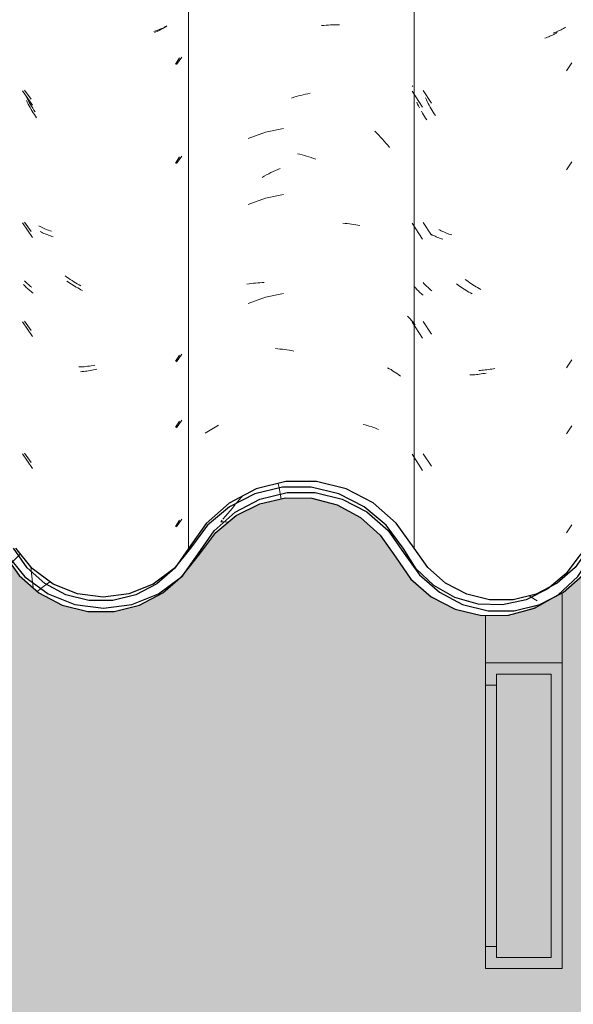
# Model space of a CAD drawing. Header units: metres. Extents: x 9.7 to 43.6, y -0.5 to 5.6.
# Tile 72 of 154: x 16.545 to 16.798, y 3.201 to 3.651. Entities that reach past the tile are written whole.
import ezdxf

# ---------------------------------------------------------------- set-up
doc = ezdxf.new("R2010")
doc.units = ezdxf.units.M
for name, color, linetype, lineweight in [('A-GLAZ-CWMG', 7, 'Continuous', 5), ('A-ROOF', 7, 'Continuous', 5), ('A-WALL-PATT', 7, 'Continuous', 5)]:
    doc.layers.add(name, color=color, linetype=linetype, lineweight=lineweight)
pattern_1 = [(50, (13.933, 2.53), (0.364365, -0.031877), [0.0381, -0.4191]), (355, (13.933, 2.53), (-0.070485, 0.382117), [0.03048, -0.33528]), (100.451, (13.963, 2.527), (0.293886, 0.35023), [0.03238, -0.35618]), (46.184, (13.933, 2.632), (0.54216, -0.084084), [0.05715, -0.62865]), (96.636, (13.978, 2.625), (0.474805, 0.494854), [0.04857, -0.53427]), (351.184, (13.933, 2.632), (0.47481, 0.49485), [0.04572, -0.50292]), (21, (13.984, 2.606), (0.303226, -0.204528), [0.0381, -0.4191]), (326, (13.984, 2.606), (0.123607, 0.36838), [0.03048, -0.33528]), (71.451, (14.009, 2.589), (0.426833, 0.16384), [0.03238, -0.35618]), (37.5, (13.933, 2.53), (0.0061807, 0.169108), [0.01676, -0.31445, 0.01676, -0.3236, -0.33655]), (37.5, (13.933, 2.53), (0.0061807, 0.169108), [-0.67158, 0.01676, -0.31979]), (7.5, (13.933, 2.53), (0.133641, 0.200358), [0.01676, -0.17729, 0.01676, -0.30683, -0.12827]), (7.5, (13.933, 2.53), (0.133641, 0.200358), [-0.51765, 0.01676, -0.11151]), (327.5, (13.819, 2.53), (0.2711816, -0.0114606), [0.01676, -0.11024, 0.01676, -0.37948, -0.52578]), (327.5, (13.819, 2.53), (0.2711816, -0.0114606), [-0.52324, 0.01676, -0.50902]), (317.5, (13.769, 2.53), (0.296258, 0.05085), [0.01676, -0.14834, 0.01676, -0.24638, -0.37338]), (317.5, (13.769, 2.53), (0.296258, 0.05085), [-0.42824, 0.01676, -0.35662])]

# ---------------------------------------------------------------- blocks, each defined once
blk = doc.blocks.new('FP_34-A')
at = {"layer": 'A-GLAZ-CWMG', "color": 9, "true_color": 0xc0c0c0}
for p, q in [((16.60932, 3.64629), (16.60876, 3.64601)), ((16.60987, 3.64658), (16.60932, 3.64629)), ((16.61042, 3.64688), (16.60987, 3.64658)), ((16.61095, 3.64719), (16.61042, 3.64688)), ((16.61147, 3.64751), (16.61095, 3.64719)), ((16.61198, 3.64783), (16.61147, 3.64751)), ((16.60703, 3.64523), (16.60643, 3.645)), ((16.60761, 3.64548), (16.60703, 3.64523)), ((16.60819, 3.64574), (16.60761, 3.64548)), ((16.60876, 3.64601), (16.60819, 3.64574)), ((16.61599, 3.63048), (16.61772, 3.63335)), ((16.54607, 3.61839), (16.55062, 3.61172)), ((16.54826, 3.61312), (16.54784, 3.61395)), ((16.54868, 3.6123), (16.54826, 3.61312)), ((16.54912, 3.61148), (16.54868, 3.6123)), ((16.54957, 3.61067), (16.54912, 3.61148)), ((16.55004, 3.60987), (16.54957, 3.61067)), ((16.55051, 3.60907), (16.55004, 3.60987)), ((16.55099, 3.60829), (16.55051, 3.60907)), ((16.55149, 3.60751), (16.55099, 3.60829)), ((16.55199, 3.60675), (16.55149, 3.60751)), ((16.5525, 3.60599), (16.55199, 3.60675)), ((16.61599, 3.58526), (16.61772, 3.58813)), ((16.54607, 3.55811), (16.55062, 3.55144)), ((16.55469, 3.55378), (16.55414, 3.55407)), ((16.55525, 3.55351), (16.55469, 3.55378)), ((16.55583, 3.55324), (16.55525, 3.55351)), ((16.55641, 3.55298), (16.55583, 3.55324)), ((16.557, 3.55274), (16.55641, 3.55298)), ((16.5576, 3.55251), (16.557, 3.55274)), ((16.5582, 3.55228), (16.5576, 3.55251)), ((16.55882, 3.55207), (16.5582, 3.55228)), ((16.55944, 3.55187), (16.55882, 3.55207)), ((16.56007, 3.55168), (16.55944, 3.55187)), ((16.54697, 3.52943), (16.54659, 3.52986)), ((16.54736, 3.52901), (16.54697, 3.52943)), ((16.56704, 3.531), (16.56635, 3.5315)), ((16.56775, 3.53052), (16.56704, 3.531)), ((16.56845, 3.53005), (16.56775, 3.53052)), ((16.56917, 3.5296), (16.56845, 3.53005)), ((16.56988, 3.52916), (16.56917, 3.5296)), ((16.54776, 3.5286), (16.54736, 3.52901)), ((16.54818, 3.52819), (16.54776, 3.5286)), ((16.5486, 3.5278), (16.54818, 3.52819)), ((16.54904, 3.52741), (16.5486, 3.5278)), ((16.54949, 3.52703), (16.54904, 3.52741)), ((16.54995, 3.52666), (16.54949, 3.52703)), ((16.55042, 3.52629), (16.54995, 3.52666)), ((16.5509, 3.52594), (16.55042, 3.52629)), ((16.5706, 3.52873), (16.56988, 3.52916)), ((16.57132, 3.52831), (16.5706, 3.52873)), ((16.57205, 3.52791), (16.57132, 3.52831)), ((16.57278, 3.52752), (16.57205, 3.52791)), ((16.57352, 3.52715), (16.57278, 3.52752)), ((16.54607, 3.51289), (16.55062, 3.50623)), ((16.61599, 3.49483), (16.61772, 3.4977)), ((16.5733, 3.49014), (16.57257, 3.49009)), ((16.57403, 3.4902), (16.5733, 3.49014)), ((16.57477, 3.49028), (16.57403, 3.4902)), ((16.57551, 3.49037), (16.57477, 3.49028)), ((16.57626, 3.49048), (16.57551, 3.49037)), ((16.577, 3.49059), (16.57626, 3.49048)), ((16.57775, 3.49073), (16.577, 3.49059)), ((16.5785, 3.49087), (16.57775, 3.49073)), ((16.57925, 3.49103), (16.5785, 3.49087)), ((16.58, 3.49121), (16.57925, 3.49103)), ((16.61599, 3.46469), (16.61772, 3.46756)), ((16.54607, 3.45261), (16.55062, 3.44594)), ((16.61599, 3.41948), (16.61772, 3.42235))]:
    blk.add_line(p, q, dxfattribs=at)
blk = doc.blocks.new('FP_35-A')
at = {"layer": 'A-GLAZ-CWMG', "color": 9, "true_color": 0xc0c0c0}
for p, q in [((16.68266, 3.64813), (16.6837, 3.64823)), ((16.6837, 3.64823), (16.68474, 3.64831)), ((16.68474, 3.64831), (16.68578, 3.64837)), ((16.68578, 3.64837), (16.68681, 3.64841)), ((16.68681, 3.64841), (16.68784, 3.64843)), ((16.68784, 3.64843), (16.68886, 3.64844)), ((16.68886, 3.64844), (16.68988, 3.64843)), ((16.68988, 3.64843), (16.6909, 3.6484)), ((16.66895, 3.61504), (16.67001, 3.61538)), ((16.67001, 3.61538), (16.67106, 3.6157)), ((16.67106, 3.6157), (16.67212, 3.616)), ((16.67212, 3.616), (16.67318, 3.61628)), ((16.67318, 3.61628), (16.67424, 3.61655)), ((16.67424, 3.61655), (16.6753, 3.61679)), ((16.6753, 3.61679), (16.67635, 3.61702)), ((16.67635, 3.61702), (16.67741, 3.61723)), ((16.66529, 3.6012), (16.65702, 3.59947)), ((16.65702, 3.59947), (16.64908, 3.59659)), ((16.70707, 3.59988), (16.70793, 3.599)), ((16.70793, 3.599), (16.70879, 3.59812)), ((16.70879, 3.59812), (16.70963, 3.59722)), ((16.70963, 3.59722), (16.71046, 3.5963)), ((16.71046, 3.5963), (16.71128, 3.59537)), ((16.71128, 3.59537), (16.71209, 3.59443)), ((16.71209, 3.59443), (16.71289, 3.59347)), ((16.71289, 3.59347), (16.71367, 3.5925)), ((16.67164, 3.58962), (16.6727, 3.58937)), ((16.6727, 3.58937), (16.67376, 3.58911)), ((16.67376, 3.58911), (16.67482, 3.58882)), ((16.67482, 3.58882), (16.67587, 3.58852)), ((16.67587, 3.58852), (16.67693, 3.5882)), ((16.67693, 3.5882), (16.67799, 3.58786)), ((16.67799, 3.58786), (16.67904, 3.5875)), ((16.67904, 3.5875), (16.68009, 3.58712)), ((16.65549, 3.57882), (16.6565, 3.5794)), ((16.6565, 3.5794), (16.65751, 3.57995)), ((16.65751, 3.57995), (16.65854, 3.5805)), ((16.65854, 3.5805), (16.65956, 3.58102)), ((16.65956, 3.58102), (16.66059, 3.58152)), ((16.66059, 3.58152), (16.66163, 3.58201)), ((16.66163, 3.58201), (16.66267, 3.58248)), ((16.66267, 3.58248), (16.66371, 3.58293)), ((16.66529, 3.57106), (16.65702, 3.56933)), ((16.65702, 3.56933), (16.64908, 3.56644)), ((16.69242, 3.55789), (16.69342, 3.55781)), ((16.69342, 3.55781), (16.69441, 3.55772)), ((16.69441, 3.55772), (16.69539, 3.55761)), ((16.69539, 3.55761), (16.69637, 3.55748)), ((16.69637, 3.55748), (16.69735, 3.55734)), ((16.69735, 3.55734), (16.69831, 3.55718)), ((16.69831, 3.55718), (16.69927, 3.557)), ((16.69927, 3.557), (16.70021, 3.5568)), ((16.64862, 3.53004), (16.64959, 3.5302)), ((16.64959, 3.5302), (16.65056, 3.53034)), ((16.65056, 3.53034), (16.65154, 3.53047)), ((16.65154, 3.53047), (16.65252, 3.53058)), ((16.65252, 3.53058), (16.65352, 3.53067)), ((16.65352, 3.53067), (16.65452, 3.53074)), ((16.65452, 3.53074), (16.65552, 3.5308)), ((16.65552, 3.5308), (16.65654, 3.53083)), ((16.66529, 3.52585), (16.65702, 3.52411)), ((16.65702, 3.52411), (16.64908, 3.52123)), ((16.72197, 3.5154), (16.72259, 3.51479)), ((16.72259, 3.51479), (16.7232, 3.51416)), ((16.7232, 3.51416), (16.72378, 3.51353)), ((16.72378, 3.51353), (16.72435, 3.51288)), ((16.72435, 3.51288), (16.7249, 3.51223)), ((16.7249, 3.51223), (16.72544, 3.51156)), ((16.66166, 3.50061), (16.6627, 3.50054)), ((16.6627, 3.50054), (16.66374, 3.50045)), ((16.66374, 3.50045), (16.66479, 3.50034)), ((16.66479, 3.50034), (16.66583, 3.50022)), ((16.66583, 3.50022), (16.66688, 3.50007)), ((16.66688, 3.50007), (16.66794, 3.49991)), ((16.66794, 3.49991), (16.66899, 3.49973)), ((16.66899, 3.49973), (16.67005, 3.49953)), ((16.71286, 3.4919), (16.71364, 3.49146)), ((16.71364, 3.49146), (16.71441, 3.49102)), ((16.71441, 3.49102), (16.71517, 3.49056)), ((16.71517, 3.49056), (16.71591, 3.49008)), ((16.71591, 3.49008), (16.71665, 3.48959)), ((16.71665, 3.48959), (16.71736, 3.48909)), ((16.71736, 3.48909), (16.71807, 3.48858)), ((16.71807, 3.48858), (16.71875, 3.48806)), ((16.62955, 3.46198), (16.63026, 3.46248)), ((16.63026, 3.46248), (16.631, 3.46297)), ((16.631, 3.46297), (16.63174, 3.46344)), ((16.63174, 3.46344), (16.6325, 3.4639)), ((16.6325, 3.4639), (16.63327, 3.46435)), ((16.63327, 3.46435), (16.63406, 3.46478)), ((16.63406, 3.46478), (16.63486, 3.4652)), ((16.63486, 3.4652), (16.63567, 3.4656)), ((16.70163, 3.46605), (16.70256, 3.46581)), ((16.70256, 3.46581), (16.70347, 3.46556)), ((16.70347, 3.46556), (16.70438, 3.46529)), ((16.70438, 3.46529), (16.70528, 3.465)), ((16.70528, 3.465), (16.70616, 3.4647)), ((16.70616, 3.4647), (16.70704, 3.46439)), ((16.70704, 3.46439), (16.70791, 3.46406)), ((16.70791, 3.46406), (16.70876, 3.46371))]:
    blk.add_line(p, q, dxfattribs=at)
blk = doc.blocks.new('FP_36-A')
at = {"layer": 'A-GLAZ-CWMG', "color": 9, "true_color": 0xc0c0c0}
for p, q in [((16.79209, 3.6462), (16.79153, 3.64593)), ((16.79265, 3.64649), (16.79209, 3.6462)), ((16.79319, 3.64678), (16.79265, 3.64649)), ((16.79373, 3.64709), (16.79319, 3.64678)), ((16.79426, 3.6474), (16.79373, 3.64709)), ((16.78918, 3.64493), (16.78857, 3.64471)), ((16.78978, 3.64517), (16.78918, 3.64493)), ((16.79037, 3.64541), (16.78978, 3.64517)), ((16.79095, 3.64566), (16.79037, 3.64541)), ((16.79153, 3.64593), (16.79095, 3.64566)), ((16.72904, 3.61844), (16.73285, 3.61278)), ((16.73056, 3.61422), (16.73015, 3.61507)), ((16.73097, 3.61339), (16.73056, 3.61422)), ((16.7314, 3.61256), (16.73097, 3.61339)), ((16.73184, 3.61174), (16.7314, 3.61256)), ((16.73229, 3.61093), (16.73184, 3.61174)), ((16.73275, 3.61013), (16.73229, 3.61093)), ((16.73322, 3.60933), (16.73275, 3.61013)), ((16.7337, 3.60855), (16.73322, 3.60933)), ((16.7342, 3.60777), (16.7337, 3.60855)), ((16.7347, 3.607), (16.7342, 3.60777)), ((16.72904, 3.55815), (16.73285, 3.55249)), ((16.73684, 3.55475), (16.7363, 3.55505)), ((16.73739, 3.55446), (16.73684, 3.55475)), ((16.73796, 3.55418), (16.73739, 3.55446)), ((16.73853, 3.55391), (16.73796, 3.55418)), ((16.73911, 3.55366), (16.73853, 3.55391)), ((16.7397, 3.55341), (16.73911, 3.55366)), ((16.74029, 3.55317), (16.7397, 3.55341)), ((16.7409, 3.55295), (16.74029, 3.55317)), ((16.74151, 3.55273), (16.7409, 3.55295)), ((16.74213, 3.55253), (16.74151, 3.55273)), ((16.72944, 3.53042), (16.72904, 3.53088)), ((16.72985, 3.52996), (16.72944, 3.53042)), ((16.73028, 3.5295), (16.72985, 3.52996)), ((16.73072, 3.52906), (16.73028, 3.5295)), ((16.74903, 3.5317), (16.74834, 3.5322)), ((16.74972, 3.5312), (16.74903, 3.5317)), ((16.75042, 3.53071), (16.74972, 3.5312)), ((16.75113, 3.53024), (16.75042, 3.53071)), ((16.75184, 3.52979), (16.75113, 3.53024)), ((16.75256, 3.52934), (16.75184, 3.52979)), ((16.75328, 3.52891), (16.75256, 3.52934)), ((16.73118, 3.52863), (16.73072, 3.52906)), ((16.73165, 3.5282), (16.73118, 3.52863)), ((16.73213, 3.52779), (16.73165, 3.5282)), ((16.73263, 3.52738), (16.73213, 3.52779)), ((16.73313, 3.52698), (16.73263, 3.52738)), ((16.754, 3.52849), (16.75328, 3.52891)), ((16.75473, 3.52808), (16.754, 3.52849)), ((16.75546, 3.52769), (16.75473, 3.52808)), ((16.72904, 3.51294), (16.73285, 3.50728)), ((16.75524, 3.49068), (16.75451, 3.49065)), ((16.75597, 3.49073), (16.75524, 3.49068)), ((16.75671, 3.49079), (16.75597, 3.49073)), ((16.75744, 3.49087), (16.75671, 3.49079)), ((16.75818, 3.49095), (16.75744, 3.49087)), ((16.75893, 3.49106), (16.75818, 3.49095)), ((16.75967, 3.49117), (16.75893, 3.49106)), ((16.76042, 3.4913), (16.75967, 3.49117)), ((16.76117, 3.49144), (16.76042, 3.4913)), ((16.76192, 3.49159), (16.76117, 3.49144)), ((16.72904, 3.45265), (16.73285, 3.44699))]:
    blk.add_line(p, q, dxfattribs=at)
blk = doc.blocks.new('Rectangular Mullion - Telha Fibrocimento - Ondulada-V25-A')
at = {"layer": 'A-GLAZ-CWMG', "true_color": 0x808080}
h = blk.add_hatch(dxfattribs=at)
h.set_pattern_fill('FP_5', color=8, style=0, pattern_type=2)
h.set_pattern_definition(pattern_1)
h.paths.add_polyline_path([(16.38005, 3.38324), (16.38083, 3.38529), (16.38602, 3.38424), (16.38183, 3.38354)])
h.paths.add_polyline_path([(16.17445, 3.39729), (16.17521, 3.39796), (16.17409, 3.39902), (16.17431, 3.39798)])
h.paths.add_polyline_path([(16.20276, 3.37879), (16.21507, 3.37898), (16.22772, 3.38257), (16.23897, 3.38925), (16.23963, 3.38986), (16.23777, 3.39364), (16.24683, 3.39656), (16.24249, 3.39801), (16.24683, 3.40251), (16.25, 3.40697), (16.25365, 3.40699), (16.26304, 3.41997), (16.27139, 3.42755), (16.28548, 3.43455), (16.29662, 3.43738), (16.31041, 3.43738), (16.32453, 3.43358), (16.3364, 3.42697), (16.34572, 3.41859), (16.36029, 3.39713), (16.37001, 3.38861), (16.38183, 3.38279), (16.39238, 3.38027), (16.40394, 3.38023), (16.41572, 3.38312), (16.42647, 3.38878), (16.43616, 3.39772), (16.44993, 3.41759), (16.46153, 3.42715), (16.47201, 3.43239), (16.48442, 3.43525), (16.49773, 3.43494), (16.51106, 3.43109), (16.52042, 3.42619), (16.53101, 3.41639), (16.54518, 3.39648), (16.55447, 3.38861), (16.56592, 3.38308), (16.57644, 3.38062), (16.5879, 3.38061), (16.60014, 3.38377), (16.61126, 3.38995), (16.61407, 3.39307), (16.60696, 3.3882), (16.59605, 3.38377), (16.59534, 3.38632), (16.59119, 3.38314), (16.58291, 3.38208), (16.5686, 3.38427), (16.56501, 3.38571), (16.56592, 3.38826), (16.56521, 3.38863), (16.55937, 3.3917), (16.55748, 3.38883), (16.54572, 3.39822), (16.53828, 3.4074), (16.54193, 3.40948), (16.53378, 3.4211), (16.52313, 3.43044), (16.50898, 3.43736), (16.49646, 3.44029), (16.48278, 3.44024), (16.4691, 3.43681), (16.45661, 3.43019), (16.44533, 3.41976), (16.4308, 3.39928), (16.42197, 3.39205), (16.41357, 3.38774), (16.40326, 3.38524), (16.38958, 3.38529), (16.38703, 3.3844), (16.38623, 3.38685), (16.37995, 3.38897), (16.37221, 3.39311), (16.36408, 3.40042), (16.34935, 3.42208), (16.33609, 3.43315), (16.32347, 3.43938), (16.30979, 3.44255), (16.29468, 3.44221), (16.28011, 3.43813), (16.26582, 3.42944), (16.25507, 3.41834), (16.24545, 3.4034), (16.24151, 3.39801), (16.23302, 3.39087), (16.22298, 3.38597), (16.21253, 3.38326), (16.2139, 3.38094), (16.20576, 3.38096), (16.19382, 3.38399), (16.1835, 3.38938), (16.17445, 3.39729), (16.17186, 3.4018), (16.16819, 3.40751), (16.16749, 3.40714), (16.16632, 3.4088), (16.16684, 3.4096), (16.16058, 3.41807), (16.16008, 3.41762), (16.14865, 3.42696), (16.13683, 3.43247), (16.12489, 3.43493), (16.1126, 3.43458), (16.11188, 3.43738), (16.09922, 3.43435), (16.08854, 3.42845), (16.09024, 3.42591), (16.0898, 3.42552), (16.08312, 3.42001), (16.08524, 3.42401), (16.07876, 3.42097), (16.07783, 3.42001), (16.08057, 3.41737), (16.07325, 3.40694), (16.06946, 3.40901), (16.06232, 3.40017), (16.05273, 3.39307), (16.0417, 3.38861), (16.02991, 3.3871), (16.01694, 3.38909), (16.00676, 3.39331), (15.99722, 3.40052), (15.98676, 3.41258), (15.98893, 3.40948), (15.98561, 3.407), (15.99516, 3.39571), (16.00474, 3.38863), (16.00637, 3.3917), (16.01223, 3.38862), (16.01292, 3.38826), (16.01201, 3.38571), (16.01812, 3.38357), (16.03001, 3.38207), (16.03902, 3.38377), (16.04234, 3.38632), (16.04305, 3.38377), (16.05526, 3.38873), (16.06588, 3.39667), (16.08533, 3.42001), (16.09061, 3.42444), (16.10276, 3.4301), (16.11394, 3.43244), (16.12732, 3.43171), (16.13831, 3.42845), (16.14917, 3.42203), (16.15649, 3.41551), (16.1705, 3.39538), (16.18099, 3.38663), (16.19077, 3.3816), (16.20125, 3.37914)])
h.paths.add_polyline_path([(16.7669, 3.38094), (16.76464, 3.38366), (16.76529, 3.38366), (16.77805, 3.38695), (16.78072, 3.38853), (16.77024, 3.38597), (16.75754, 3.38644), (16.74713, 3.38949), (16.73848, 3.39429), (16.73121, 3.40062), (16.71683, 3.42096), (16.70628, 3.43019), (16.69208, 3.43708), (16.67791, 3.43994), (16.66485, 3.43955), (16.6522, 3.43626), (16.64044, 3.4301), (16.62933, 3.42001), (16.62079, 3.40694), (16.62283, 3.4088), (16.62625, 3.40694), (16.63362, 3.41745), (16.63073, 3.4201), (16.63362, 3.42226), (16.63824, 3.42401), (16.63653, 3.42001), (16.64324, 3.42591), (16.6413, 3.42881), (16.65456, 3.43491), (16.66488, 3.43738), (16.66615, 3.43471), (16.66694, 3.43491), (16.68032, 3.43478), (16.69388, 3.43099), (16.70342, 3.42604), (16.71308, 3.41762), (16.71391, 3.41762), (16.71989, 3.40943), (16.71932, 3.4088), (16.72049, 3.40714), (16.72143, 3.40714), (16.72745, 3.39729), (16.73848, 3.38834), (16.74898, 3.38337), (16.75946, 3.38096), (16.76529, 3.38095)])
h.paths.add_polyline_path([(15.86057, 3.38116), (15.87347, 3.38303), (15.88316, 3.38667), (15.8926, 3.39284), (15.90005, 3.40033), (15.9083, 3.4112), (15.91258, 3.41639), (15.92222, 3.42346), (15.93341, 3.42792), (15.94719, 3.42919), (15.95806, 3.42756), (15.97013, 3.42213), (15.97714, 3.41764), (15.9665, 3.42667), (15.95574, 3.43224), (15.94473, 3.43445), (15.92978, 3.43191), (15.91737, 3.42615), (15.90763, 3.41837), (15.8926, 3.39928), (15.88258, 3.39194), (15.86527, 3.38447), (15.86057, 3.38228)])
h.paths.add_polyline_path([(16.9178, 3.38122), (16.92869, 3.38126), (16.93483, 3.38279), (16.93305, 3.38324), (16.9273, 3.38632), (16.91662, 3.38645), (16.90504, 3.38969), (16.89743, 3.39351), (16.88909, 3.4006), (16.87651, 3.41812), (16.86855, 3.42506), (16.85717, 3.4304), (16.84768, 3.43241), (16.83641, 3.43191), (16.82823, 3.42962), (16.82439, 3.42755), (16.81294, 3.41639), (16.80661, 3.40694), (16.80297, 3.40694), (16.79848, 3.40062), (16.79525, 3.39781), (16.79962, 3.39637), (16.79031, 3.39351), (16.79254, 3.38978), (16.79254, 3.38901), (16.79451, 3.39055), (16.80273, 3.39801), (16.81653, 3.41639), (16.82216, 3.42111), (16.82993, 3.42516), (16.83903, 3.42739), (16.84897, 3.42725), (16.85919, 3.42427), (16.8658, 3.42083), (16.87288, 3.41464), (16.88536, 3.39724), (16.89607, 3.38861), (16.90718, 3.3835), (16.91662, 3.38122)])
h.paths.add_polyline_path([(16.93305, 3.38324), (16.93902, 3.38424), (16.93383, 3.38529)])
h.paths.add_polyline_path([(16.94009, 3.38402), (16.9507, 3.38946), (16.95978, 3.39724), (16.96656, 3.40721), (16.96314, 3.41069), (16.95626, 3.40099), (16.94884, 3.39429), (16.93923, 3.3891), (16.93487, 3.38796), (16.93963, 3.38675), (16.93987, 3.38529)])
h.paths.add_polyline_path([(16.03441, 3.38453), (16.03427, 3.38563), (16.03637, 3.38563), (16.0349, 3.38481)])
h.paths.add_polyline_path([(16.58741, 3.38453), (16.5897, 3.38622), (16.58727, 3.38563)])
h.paths.add_polyline_path([(16.61904, 3.39727), (16.62106, 3.40376), (16.61585, 3.40017), (16.61884, 3.39745)])
h.paths.add_polyline_path([(16.06604, 3.39727), (16.06259, 3.40041), (16.06806, 3.40376), (16.06694, 3.40017)])
h.paths.add_polyline_path([(16.72745, 3.39729), (16.72745, 3.39868), (16.72821, 3.39796)])
at = {"layer": 'A-GLAZ-CWMG'}
for p, q in [((16.62185, 3.40934), (16.62185, 4.13453)), ((16.72493, 3.40948), (16.72493, 4.13466))]:
    blk.add_line(p, q, dxfattribs=at)
at = {"layer": 'A-GLAZ-CWMG', "lineweight": 25, "flags": 128}
for points in [[(16.72493, 3.40948), (16.71683, 3.42096), (16.70628, 3.43019), (16.69388, 3.43664), (16.68032, 3.43995), (16.66638, 3.43993), (16.65283, 3.43658), (16.64044, 3.4301), (16.62992, 3.42085), (16.62185, 3.40934)], [(16.62625, 3.40694), (16.63362, 3.41745), (16.64324, 3.42591), (16.65456, 3.43184), (16.66694, 3.43491), (16.67969, 3.43493), (16.69208, 3.43192), (16.70342, 3.42604), (16.71308, 3.41762), (16.72049, 3.40714)], [(16.62185, 3.40934), (16.61559, 3.40041), (16.60742, 3.39322), (16.59779, 3.3882), (16.58727, 3.38563), (16.57644, 3.38565), (16.56592, 3.38826), (16.55631, 3.39331), (16.54816, 3.40052), (16.54193, 3.40948)], [(16.80477, 3.40948), (16.79848, 3.40062), (16.79031, 3.39351), (16.78072, 3.38853), (16.77024, 3.38597), (16.75946, 3.38597), (16.74898, 3.38853), (16.73938, 3.39351), (16.73121, 3.40062), (16.72493, 3.40948)], [(16.53757, 3.407), (16.5445, 3.39708), (16.55355, 3.38909), (16.56422, 3.3835), (16.57589, 3.38062), (16.5879, 3.38061), (16.59957, 3.38348), (16.61024, 3.38906), (16.61931, 3.39703), (16.62625, 3.40694)], [(16.72049, 3.40714), (16.72745, 3.39729), (16.7365, 3.38938), (16.74713, 3.38383), (16.75876, 3.38096), (16.77072, 3.38094), (16.78236, 3.38375), (16.79302, 3.38925), (16.8021, 3.39713), (16.8091, 3.40694)]]:
    blk.add_lwpolyline(points, dxfattribs=at)
at = {"layer": 'A-GLAZ-CWMG'}
for name in ['FP_35-A', 'FP_34-A', 'FP_36-A']:
    blk.add_blockref(name, (0, 0), dxfattribs=at)
blk = doc.blocks.new('FP_41-A')
at = {"layer": 'A-GLAZ-CWMG', "color": 9, "true_color": 0xc0c0c0}
for p, q in [((16.6082, 3.6462), (16.60752, 3.64595)), ((16.60886, 3.64646), (16.6082, 3.6462)), ((16.60952, 3.64673), (16.60886, 3.64646)), ((16.61017, 3.64702), (16.60952, 3.64673)), ((16.61081, 3.64732), (16.61017, 3.64702)), ((16.61143, 3.64764), (16.61081, 3.64732)), ((16.61205, 3.64796), (16.61143, 3.64764)), ((16.60683, 3.64571), (16.60613, 3.64549)), ((16.60752, 3.64595), (16.60683, 3.64571)), ((16.61645, 3.63031), (16.61885, 3.63373)), ((16.54697, 3.61865), (16.55, 3.61446)), ((16.54771, 3.6158), (16.54725, 3.61673)), ((16.54818, 3.61487), (16.54771, 3.6158)), ((16.54867, 3.61396), (16.54818, 3.61487)), ((16.54917, 3.61305), (16.54867, 3.61396)), ((16.54968, 3.61216), (16.54917, 3.61305)), ((16.55021, 3.61128), (16.54968, 3.61216)), ((16.55075, 3.6104), (16.55021, 3.61128)), ((16.5513, 3.60954), (16.55075, 3.6104)), ((16.55187, 3.60869), (16.5513, 3.60954)), ((16.61645, 3.5851), (16.61885, 3.58851)), ((16.54697, 3.55837), (16.55, 3.55417)), ((16.55409, 3.55641), (16.55348, 3.55674)), ((16.55471, 3.55609), (16.55409, 3.55641)), ((16.55534, 3.55578), (16.55471, 3.55609)), ((16.55599, 3.55549), (16.55534, 3.55578)), ((16.55664, 3.55521), (16.55599, 3.55549)), ((16.5573, 3.55494), (16.55664, 3.55521)), ((16.55797, 3.55468), (16.5573, 3.55494)), ((16.55866, 3.55444), (16.55797, 3.55468)), ((16.55935, 3.55421), (16.55866, 3.55444)), ((16.56633, 3.53328), (16.56556, 3.53385)), ((16.5474, 3.53114), (16.54697, 3.53158)), ((16.54785, 3.5307), (16.5474, 3.53114)), ((16.54831, 3.53028), (16.54785, 3.5307)), ((16.54879, 3.52986), (16.54831, 3.53028)), ((16.54927, 3.52945), (16.54879, 3.52986)), ((16.54977, 3.52905), (16.54927, 3.52945)), ((16.56711, 3.53273), (16.56633, 3.53328)), ((16.56789, 3.53219), (16.56711, 3.53273)), ((16.56868, 3.53166), (16.56789, 3.53219)), ((16.56947, 3.53115), (16.56868, 3.53166)), ((16.57027, 3.53066), (16.56947, 3.53115)), ((16.57107, 3.53018), (16.57027, 3.53066)), ((16.57188, 3.52971), (16.57107, 3.53018)), ((16.57269, 3.52927), (16.57188, 3.52971)), ((16.55028, 3.52866), (16.54977, 3.52905)), ((16.54697, 3.51315), (16.55, 3.50896)), ((16.61645, 3.49467), (16.61885, 3.49808)), ((16.57255, 3.49227), (16.57174, 3.49224)), ((16.57337, 3.49231), (16.57255, 3.49227)), ((16.57418, 3.49237), (16.57337, 3.49231)), ((16.57501, 3.49245), (16.57418, 3.49237)), ((16.57583, 3.49254), (16.57501, 3.49245)), ((16.57666, 3.49265), (16.57583, 3.49254)), ((16.57749, 3.49278), (16.57666, 3.49265)), ((16.57832, 3.49292), (16.57749, 3.49278)), ((16.57916, 3.49308), (16.57832, 3.49292)), ((16.61645, 3.46452), (16.61885, 3.46794)), ((16.54697, 3.45287), (16.55, 3.44867)), ((16.61645, 3.41931), (16.61885, 3.42273))]:
    blk.add_line(p, q, dxfattribs=at)
blk = doc.blocks.new('FP_43-A')
at = {"layer": 'A-GLAZ-CWMG', "color": 9, "true_color": 0xc0c0c0}
for p, q in [((16.78524, 3.64257), (16.78463, 3.64235)), ((16.78585, 3.64279), (16.78524, 3.64257)), ((16.78645, 3.64303), (16.78585, 3.64279)), ((16.78704, 3.64327), (16.78645, 3.64303)), ((16.78762, 3.64353), (16.78704, 3.64327)), ((16.78819, 3.6438), (16.78762, 3.64353)), ((16.78875, 3.64408), (16.78819, 3.6438)), ((16.78931, 3.64437), (16.78875, 3.64408)), ((16.78985, 3.64466), (16.78931, 3.64437)), ((16.79039, 3.64497), (16.78985, 3.64466)), ((16.79461, 3.62745), (16.79699, 3.63112)), ((16.72431, 3.62033), (16.72415, 3.62055)), ((16.72415, 3.61823), (16.72887, 3.61084)), ((16.72657, 3.61229), (16.72617, 3.61313)), ((16.72699, 3.61145), (16.72657, 3.61229)), ((16.72742, 3.61062), (16.72699, 3.61145)), ((16.72876, 3.60819), (16.7283, 3.60899)), ((16.72923, 3.60739), (16.72876, 3.60819)), ((16.72971, 3.6066), (16.72923, 3.60739)), ((16.7302, 3.60582), (16.72971, 3.6066)), ((16.73071, 3.60505), (16.7302, 3.60582)), ((16.79461, 3.58223), (16.79699, 3.58591)), ((16.72415, 3.55795), (16.72887, 3.55055)), ((16.73284, 3.55279), (16.7323, 3.55309)), ((16.73339, 3.5525), (16.73284, 3.55279)), ((16.73395, 3.55222), (16.73339, 3.5525)), ((16.73452, 3.55195), (16.73395, 3.55222)), ((16.7351, 3.55169), (16.73452, 3.55195)), ((16.73569, 3.55144), (16.7351, 3.55169)), ((16.73629, 3.5512), (16.73569, 3.55144)), ((16.73689, 3.55097), (16.73629, 3.5512)), ((16.7375, 3.55075), (16.73689, 3.55097)), ((16.73812, 3.55055), (16.7375, 3.55075)), ((16.745, 3.52968), (16.74431, 3.53019)), ((16.7457, 3.52918), (16.745, 3.52968)), ((16.72533, 3.52863), (16.72497, 3.52906)), ((16.72571, 3.5282), (16.72533, 3.52863)), ((16.7261, 3.52778), (16.72571, 3.5282)), ((16.7265, 3.52736), (16.7261, 3.52778)), ((16.72691, 3.52696), (16.7265, 3.52736)), ((16.72734, 3.52656), (16.72691, 3.52696)), ((16.72777, 3.52617), (16.72734, 3.52656)), ((16.72822, 3.52578), (16.72777, 3.52617)), ((16.72868, 3.52541), (16.72822, 3.52578)), ((16.72914, 3.52504), (16.72868, 3.52541)), ((16.7464, 3.52869), (16.7457, 3.52918)), ((16.7471, 3.52821), (16.7464, 3.52869)), ((16.74781, 3.52775), (16.7471, 3.52821)), ((16.74853, 3.5273), (16.74781, 3.52775)), ((16.74924, 3.52686), (16.74853, 3.5273)), ((16.74997, 3.52644), (16.74924, 3.52686)), ((16.75069, 3.52603), (16.74997, 3.52644)), ((16.75142, 3.52563), (16.75069, 3.52603)), ((16.72415, 3.51273), (16.72887, 3.50534)), ((16.79461, 3.49181), (16.79699, 3.49548)), ((16.75341, 3.48879), (16.75267, 3.48872)), ((16.75415, 3.48888), (16.75341, 3.48879)), ((16.75489, 3.48897), (16.75415, 3.48888)), ((16.75564, 3.48908), (16.75489, 3.48897)), ((16.75638, 3.4892), (16.75564, 3.48908)), ((16.75713, 3.48934), (16.75638, 3.4892)), ((16.75788, 3.48949), (16.75713, 3.48934)), ((16.7512, 3.48863), (16.75048, 3.4886)), ((16.75194, 3.48867), (16.7512, 3.48863)), ((16.75267, 3.48872), (16.75194, 3.48867)), ((16.79461, 3.46166), (16.79699, 3.46534)), ((16.72415, 3.45245), (16.72887, 3.44505)), ((16.79461, 3.41645), (16.79699, 3.42012))]:
    blk.add_line(p, q, dxfattribs=at)
blk = doc.blocks.new('Rectangular Mullion - Telha Fibrocimento - Ondulada-V38-A')
at = {"layer": 'A-GLAZ-CWMG', "true_color": 0x808080}
h = blk.add_hatch(dxfattribs=at)
h.set_pattern_fill('FP_5', color=8, style=0, pattern_type=2)
h.set_pattern_definition(pattern_1)
h.paths.add_polyline_path([(16.93305, 3.38324), (16.93383, 3.38529), (16.93902, 3.38424), (16.93483, 3.38354)])
h.paths.add_polyline_path([(16.72745, 3.39729), (16.72821, 3.39796), (16.72709, 3.39902), (16.72731, 3.39798)])
h.paths.add_polyline_path([(16.75576, 3.37879), (16.76807, 3.37898), (16.78072, 3.38257), (16.79197, 3.38925), (16.79254, 3.39), (16.79077, 3.39364), (16.79983, 3.39656), (16.79549, 3.39801), (16.79983, 3.40251), (16.803, 3.40697), (16.80665, 3.40699), (16.81604, 3.41997), (16.82439, 3.42755), (16.83848, 3.43455), (16.84962, 3.43738), (16.86341, 3.43738), (16.87753, 3.43358), (16.8894, 3.42697), (16.89872, 3.41859), (16.91329, 3.39713), (16.92301, 3.38861), (16.93483, 3.38279), (16.94538, 3.38027), (16.95694, 3.38023), (16.96872, 3.38312), (16.97947, 3.38878), (16.98916, 3.39772), (17.00293, 3.41759), (17.0143, 3.42703), (17.02501, 3.43239), (17.03742, 3.43525), (17.05073, 3.43494), (17.06406, 3.43109), (17.07342, 3.42619), (17.08401, 3.41639), (17.09818, 3.39648), (17.10747, 3.38861), (17.11892, 3.38308), (17.12944, 3.38062), (17.1409, 3.38061), (17.15314, 3.38377), (17.16426, 3.38995), (17.16707, 3.39307), (17.15996, 3.3882), (17.14905, 3.38377), (17.14834, 3.38632), (17.14419, 3.38314), (17.13413, 3.38231), (17.1216, 3.38427), (17.11801, 3.38571), (17.11892, 3.38826), (17.11821, 3.38863), (17.11237, 3.3917), (17.11048, 3.38883), (17.09872, 3.39822), (17.09128, 3.4074), (17.09493, 3.40948), (17.08678, 3.4211), (17.07613, 3.43044), (17.06198, 3.43736), (17.04946, 3.44029), (17.03578, 3.44024), (17.0221, 3.43681), (17.00961, 3.43019), (16.99833, 3.41976), (16.9838, 3.39928), (16.97587, 3.39252), (16.96657, 3.38774), (16.95626, 3.38524), (16.94258, 3.38529), (16.94003, 3.3844), (16.93923, 3.38685), (16.93295, 3.38897), (16.92521, 3.39311), (16.91708, 3.40042), (16.90235, 3.42208), (16.88909, 3.43315), (16.87647, 3.43938), (16.86279, 3.44255), (16.84768, 3.44221), (16.83311, 3.43813), (16.81882, 3.42944), (16.80807, 3.41834), (16.79845, 3.4034), (16.79451, 3.39801), (16.78602, 3.39087), (16.77598, 3.38597), (16.76553, 3.38326), (16.7669, 3.38094), (16.75754, 3.38126), (16.74682, 3.38399), (16.7365, 3.38938), (16.72745, 3.39729), (16.72486, 3.4018), (16.72119, 3.40751), (16.72049, 3.40714), (16.71932, 3.4088), (16.71984, 3.4096), (16.71358, 3.41807), (16.71308, 3.41762), (16.70165, 3.42696), (16.68983, 3.43247), (16.67789, 3.43493), (16.6656, 3.43458), (16.66488, 3.43738), (16.65222, 3.43435), (16.64154, 3.42845), (16.64324, 3.42591), (16.6428, 3.42552), (16.63612, 3.42001), (16.63824, 3.42401), (16.63176, 3.42097), (16.63083, 3.42001), (16.63357, 3.41737), (16.62625, 3.40694), (16.62246, 3.40901), (16.61532, 3.40017), (16.60573, 3.39307), (16.5947, 3.38861), (16.58291, 3.3871), (16.56994, 3.38909), (16.55976, 3.39331), (16.55022, 3.40052), (16.53708, 3.41639), (16.54193, 3.40948), (16.53861, 3.407), (16.54816, 3.39571), (16.55774, 3.38863), (16.55937, 3.3917), (16.56523, 3.38862), (16.56592, 3.38826), (16.56501, 3.38571), (16.57112, 3.38357), (16.58301, 3.38207), (16.59202, 3.38377), (16.59534, 3.38632), (16.59605, 3.38377), (16.60826, 3.38873), (16.61979, 3.3978), (16.63833, 3.42001), (16.64361, 3.42444), (16.65576, 3.4301), (16.66694, 3.43244), (16.68032, 3.43171), (16.69131, 3.42845), (16.70217, 3.42203), (16.70949, 3.41551), (16.7235, 3.39538), (16.73399, 3.38663), (16.74377, 3.3816), (16.75425, 3.37914)])
h.paths.add_polyline_path([(17.3199, 3.38094), (17.31764, 3.38366), (17.31829, 3.38366), (17.32909, 3.38599), (17.33372, 3.38853), (17.32324, 3.38597), (17.31176, 3.38614), (17.30013, 3.38949), (17.29238, 3.39351), (17.28421, 3.40062), (17.26983, 3.42096), (17.25928, 3.43019), (17.24508, 3.43708), (17.23091, 3.43994), (17.21785, 3.43955), (17.2052, 3.43626), (17.19344, 3.4301), (17.18233, 3.42001), (17.17379, 3.40694), (17.17583, 3.4088), (17.17925, 3.40694), (17.18662, 3.41745), (17.18373, 3.4201), (17.18662, 3.42226), (17.19124, 3.42401), (17.18953, 3.42001), (17.19624, 3.42591), (17.1943, 3.42881), (17.20756, 3.43491), (17.21788, 3.43738), (17.21915, 3.43471), (17.21994, 3.43491), (17.23332, 3.43478), (17.24688, 3.43099), (17.25642, 3.42604), (17.26608, 3.41762), (17.26691, 3.41762), (17.27289, 3.40943), (17.27232, 3.4088), (17.27349, 3.40714), (17.27443, 3.40714), (17.28045, 3.39729), (17.29116, 3.38851), (17.30198, 3.38337), (17.31246, 3.38096), (17.31829, 3.38095)])
h.paths.add_polyline_path([(16.41357, 3.38116), (16.42647, 3.38303), (16.43616, 3.38667), (16.4456, 3.39284), (16.45305, 3.40033), (16.46153, 3.41148), (16.46558, 3.41639), (16.47522, 3.42346), (16.48641, 3.42792), (16.49835, 3.42943), (16.51106, 3.42756), (16.52313, 3.42213), (16.53014, 3.41764), (16.5195, 3.42667), (16.50874, 3.43224), (16.49773, 3.43445), (16.48278, 3.43191), (16.47037, 3.42615), (16.4613, 3.41922), (16.4456, 3.39928), (16.43558, 3.39194), (16.41827, 3.38447), (16.41357, 3.38228)])
h.paths.add_polyline_path([(17.46962, 3.38122), (17.48169, 3.38126), (17.48783, 3.38279), (17.48605, 3.38324), (17.4803, 3.38632), (17.46962, 3.38645), (17.45804, 3.38969), (17.45043, 3.39351), (17.44209, 3.4006), (17.42951, 3.41812), (17.42155, 3.42506), (17.41108, 3.43018), (17.40068, 3.43241), (17.38941, 3.43191), (17.38123, 3.42962), (17.37739, 3.42755), (17.36594, 3.41639), (17.35961, 3.40694), (17.35597, 3.40694), (17.35148, 3.40062), (17.34825, 3.39781), (17.35262, 3.39637), (17.34331, 3.39351), (17.34563, 3.38986), (17.34462, 3.38853), (17.34751, 3.39055), (17.35573, 3.39801), (17.36953, 3.41639), (17.37461, 3.42083), (17.38293, 3.42516), (17.39203, 3.42739), (17.40197, 3.42725), (17.41219, 3.42427), (17.4188, 3.42083), (17.42588, 3.41464), (17.43836, 3.39724), (17.44907, 3.38861), (17.46018, 3.3835)])
h.paths.add_polyline_path([(17.48605, 3.38324), (17.49202, 3.38424), (17.48683, 3.38529)])
h.paths.add_polyline_path([(17.49309, 3.38402), (17.5037, 3.38946), (17.51278, 3.39724), (17.51956, 3.40721), (17.51614, 3.41069), (17.50926, 3.40099), (17.50184, 3.39429), (17.49021, 3.38857), (17.48787, 3.38796), (17.49263, 3.38675), (17.49287, 3.38529)])
h.paths.add_polyline_path([(16.58741, 3.38453), (16.58727, 3.38563), (16.58937, 3.38563), (16.5879, 3.38481)])
h.paths.add_polyline_path([(17.14041, 3.38453), (17.1427, 3.38622), (17.14027, 3.38563)])
h.paths.add_polyline_path([(16.61904, 3.39727), (16.61559, 3.40041), (16.62106, 3.40376), (16.61979, 3.39967)])
h.paths.add_polyline_path([(17.17204, 3.39727), (17.17369, 3.40353), (17.16885, 3.40017), (17.17184, 3.39745)])
h.paths.add_polyline_path([(17.28045, 3.39729), (17.28045, 3.39868), (17.28121, 3.39796)])
at = {"layer": 'A-GLAZ-CWMG', "lineweight": 25, "flags": 128}
for points in [[(16.71993, 3.40948), (16.71215, 3.42001), (16.70217, 3.42845), (16.69054, 3.43435), (16.67789, 3.43738), (16.66488, 3.43738), (16.65222, 3.43435), (16.64059, 3.42845), (16.63062, 3.42001), (16.62283, 3.40948)], [(16.62713, 3.40694), (16.63435, 3.41668), (16.64361, 3.42444), (16.65441, 3.42979), (16.66615, 3.43245), (16.67818, 3.43227), (16.68983, 3.42924), (16.70046, 3.42355), (16.70949, 3.41551), (16.7164, 3.40555)], [(16.62283, 3.40948), (16.61532, 3.40017), (16.60573, 3.39307), (16.5947, 3.38861), (16.58291, 3.3871), (16.57112, 3.38861), (16.56009, 3.39307), (16.5505, 3.40017), (16.54299, 3.40948)], [(16.80108, 3.40699), (16.79451, 3.39801), (16.78602, 3.39087), (16.77609, 3.38599), (16.76529, 3.38366), (16.75425, 3.38399), (16.74361, 3.38699), (16.73399, 3.39247), (16.72594, 3.40011), (16.71993, 3.40948)], [(16.5388, 3.40677), (16.54713, 3.39648), (16.55774, 3.38863), (16.56996, 3.38372), (16.58301, 3.38207), (16.59605, 3.38377), (16.60826, 3.38873), (16.61884, 3.39662), (16.62713, 3.40694)], [(16.7164, 3.40555), (16.7235, 3.39538), (16.7328, 3.38724), (16.74377, 3.3816), (16.75576, 3.37879), (16.76807, 3.37898), (16.77997, 3.38215), (16.79077, 3.38813), (16.79983, 3.39656), (16.80661, 3.40694)]]:
    blk.add_lwpolyline(points, dxfattribs=at)
at = {"layer": 'A-GLAZ-CWMG'}
for name in ['FP_41-A', 'FP_43-A']:
    blk.add_blockref(name, (0, 0), dxfattribs=at)
blk = doc.blocks.new('LONGARINA_STEEL_FRAME - LONGARINA_STEEL_FRAME-1917798-A')
at = {"layer": 'A-ROOF', "true_color": 0x9fa09c}
for points in [[(16.75754, 3.35708), (16.79254, 3.35708), (16.79254, 3.38901), (16.77609, 3.38112), (16.76807, 3.37898), (16.75754, 3.37879), (16.75754, 3.3692)], [(16.78754, 3.2226), (16.78754, 3.35203), (16.76254, 3.35203), (16.76254, 3.2226)], [(16.76254, 3.22765), (16.76254, 3.34697), (16.75754, 3.34697), (16.75754, 3.22765)]]:
    blk.add_hatch(color=253, dxfattribs=at).paths.add_polyline_path(points)
h = blk.add_hatch(color=253, dxfattribs=at)
h.paths.add_polyline_path([(18.04504, 3.21754), (18.08004, 3.21754), (18.08004, 3.35708), (18.04504, 3.35708), (18.04504, 3.34697), (18.05004, 3.34697), (18.05004, 3.35203), (18.07504, 3.35203), (18.07504, 3.2226), (18.05004, 3.2226), (18.05004, 3.22765), (18.04504, 3.22765), (18.04504, 3.2226)])
h.paths.add_polyline_path([(16.79254, 3.21754), (16.79254, 3.35708), (16.75754, 3.35708), (16.75754, 3.34697), (16.76254, 3.34697), (16.76254, 3.35203), (16.78754, 3.35203), (16.78754, 3.2226), (16.76254, 3.2226), (16.76254, 3.22765), (16.75754, 3.22765), (16.75754, 3.21754), (16.78754, 3.21754)])
h.paths.add_polyline_path([(15.50504, 3.21754), (15.50504, 3.22765), (15.50004, 3.22765), (15.50004, 3.2226), (15.47504, 3.2226), (15.47504, 3.35203), (15.50004, 3.35203), (15.50004, 3.34697), (15.50504, 3.34697), (15.50504, 3.35708), (15.47004, 3.35708), (15.47004, 3.21754), (15.50004, 3.21754)])
at = {"layer": 'A-ROOF'}
for p, q in [((16.79254, 3.38901), (16.79254, 3.35708)), ((16.75754, 3.35708), (16.75754, 3.37881)), ((16.75754, 3.22765), (16.75754, 3.34697)), ((16.76254, 3.22765), (16.76254, 3.34697))]:
    blk.add_line(p, q, dxfattribs=at)
at = {"layer": 'A-ROOF', "lineweight": 15}
for p, q in [((16.79254, 3.35708), (16.75754, 3.35708)), ((16.75754, 3.35708), (16.75754, 3.34697)), ((16.79254, 3.21754), (16.79254, 3.35708)), ((16.76254, 3.34697), (16.76254, 3.35203)), ((16.76254, 3.35203), (16.78754, 3.35203)), ((16.78754, 3.35203), (16.78754, 3.2226)), ((16.75754, 3.34697), (16.76254, 3.34697)), ((16.76254, 3.22765), (16.75754, 3.22765)), ((16.75754, 3.22765), (16.75754, 3.21754)), ((16.76254, 3.2226), (16.76254, 3.22765)), ((16.78754, 3.2226), (16.76254, 3.2226)), ((16.75754, 3.21754), (16.79254, 3.21754))]:
    blk.add_line(p, q, dxfattribs=at)

msp = doc.modelspace()

# ---------------------------------------------------------------- hatches: boundary and pattern name
at = {"layer": 'A-WALL-PATT', "true_color": 0xd6d6d6}
h = msp.add_hatch(color=254, dxfattribs=at)
h.paths.add_polyline_path([(18.07504, 2.65), (18.08004, 2.65), (18.08004, 3.21754), (18.04504, 3.21754), (18.04504, 3.38376), (18.03452, 3.38122), (18.02262, 3.38122), (18.01104, 3.38402), (18.00043, 3.38946), (17.99136, 3.39724), (17.97888, 3.41464), (17.9718, 3.42083), (17.96348, 3.42516), (17.95439, 3.42739), (17.94445, 3.42725), (17.93423, 3.42427), (17.92721, 3.42048), (17.92054, 3.41464), (17.9081, 3.39713), (17.89762, 3.38853), (17.88672, 3.38336), (17.87624, 3.38094), (17.86476, 3.38096), (17.85313, 3.38383), (17.8425, 3.38938), (17.83345, 3.39729), (17.81908, 3.41762), (17.80942, 3.42604), (17.79808, 3.43192), (17.78569, 3.43493), (17.77238, 3.43477), (17.75883, 3.43094), (17.74924, 3.42591), (17.73962, 3.41745), (17.72531, 3.39703), (17.71461, 3.3882), (17.70379, 3.38304), (17.69327, 3.38061), (17.68189, 3.38062), (17.67022, 3.3835), (17.65955, 3.38909), (17.6505, 3.39708), (17.63614, 3.41764), (17.62642, 3.42619), (17.61498, 3.43218), (17.60246, 3.43525), (17.58878, 3.43505), (17.5751, 3.43112), (17.56563, 3.42615), (17.55509, 3.41639), (17.54158, 3.39688), (17.53063, 3.38781), (17.51984, 3.38266), (17.50926, 3.38023), (17.49782, 3.38027), (17.48783, 3.38275), (17.48152, 3.38122), (17.46962, 3.38122), (17.45804, 3.38402), (17.44743, 3.38946), (17.43836, 3.39724), (17.42389, 3.41639), (17.4188, 3.42083), (17.41048, 3.42516), (17.40068, 3.42739), (17.39145, 3.42725), (17.38123, 3.42427), (17.37297, 3.41939), (17.36725, 3.41424), (17.35408, 3.39624), (17.34384, 3.38813), (17.32909, 3.38112), (17.32107, 3.37898), (17.30725, 3.37914), (17.29661, 3.38168), (17.28421, 3.38863), (17.27516, 3.39729), (17.2615, 3.41639), (17.2524, 3.42412), (17.24283, 3.42924), (17.23089, 3.43227), (17.21788, 3.43217), (17.20522, 3.42871), (17.19624, 3.42413), (17.18662, 3.4157), (17.17184, 3.39661), (17.16126, 3.38802), (17.15079, 3.38304), (17.14027, 3.38061), (17.12889, 3.38062), (17.1168, 3.38372), (17.10655, 3.38909), (17.0975, 3.39708), (17.08314, 3.41694), (17.07342, 3.42378), (17.06198, 3.42804), (17.04988, 3.42924), (17.03742, 3.42713), (17.02822, 3.42346), (17.01848, 3.41631), (17.0053, 3.39928), (17.00453, 3.39822), (16.99659, 3.391), (16.98734, 3.38561), (16.97587, 3.38214), (16.96657, 3.38116), (16.96657, 3.38259), (16.95626, 3.38023), (16.94482, 3.38027), (16.93483, 3.38275), (16.92852, 3.38122), (16.91662, 3.38122), (16.90504, 3.38402), (16.89443, 3.38946), (16.88536, 3.39724), (16.87089, 3.41639), (16.8658, 3.42083), (16.85717, 3.42524), (16.84768, 3.42739), (16.83845, 3.42725), (16.82823, 3.42427), (16.81997, 3.41939), (16.81425, 3.41424), (16.80108, 3.39624), (16.79254, 3.38813), (16.79254, 3.21754), (16.75754, 3.21754), (16.75754, 3.37881), (16.75425, 3.37914), (16.74361, 3.38168), (16.73121, 3.38863), (16.72216, 3.39729), (16.7085, 3.41639), (16.69892, 3.42438), (16.68983, 3.42924), (16.67789, 3.43227), (16.66488, 3.43217), (16.65222, 3.42871), (16.64324, 3.42413), (16.63362, 3.4157), (16.61884, 3.39661), (16.60826, 3.38802), (16.59779, 3.38304), (16.58727, 3.38061), (16.57589, 3.38062), (16.5638, 3.38372), (16.55355, 3.38909), (16.5445, 3.39708), (16.53014, 3.41694), (16.52042, 3.42378), (16.50898, 3.42804), (16.49688, 3.42924), (16.48442, 3.42713), (16.47522, 3.42346), (16.46548, 3.41631), (16.4523, 3.39928), (16.45153, 3.39822), (16.44359, 3.391), (16.43434, 3.38561), (16.42197, 3.38205), (16.41357, 3.38116), (16.41357, 3.38259), (16.40326, 3.38023), (16.39182, 3.38027), (16.38183, 3.38275), (16.37552, 3.38122), (16.36362, 3.38122), (16.35204, 3.38402), (16.34143, 3.38946), (16.33236, 3.39724), (16.31789, 3.41639), (16.3128, 3.42083), (16.30327, 3.42546), (16.29468, 3.42739), (16.28545, 3.42725), (16.27523, 3.42427), (16.26697, 3.41939), (16.26125, 3.41424), (16.24808, 3.39624), (16.23784, 3.38813), (16.22309, 3.38112), (16.21507, 3.37898), (16.20125, 3.37914), (16.19061, 3.38168), (16.17821, 3.38863), (16.16916, 3.39729), (16.1555, 3.41639), (16.1464, 3.42412), (16.13683, 3.42924), (16.12489, 3.43227), (16.11188, 3.43217), (16.09922, 3.42871), (16.09024, 3.42413), (16.08062, 3.4157), (16.06584, 3.39661), (16.05526, 3.38802), (16.04479, 3.38304), (16.03427, 3.38061), (16.02289, 3.38062), (16.0108, 3.38372), (16.00055, 3.38909), (15.9915, 3.39708), (15.97714, 3.41694), (15.96742, 3.42378), (15.95598, 3.42804), (15.94388, 3.42924), (15.93142, 3.42713), (15.92222, 3.42346), (15.91248, 3.41631), (15.8993, 3.39928), (15.89853, 3.39822), (15.89059, 3.391), (15.88134, 3.38561), (15.87051, 3.38221), (15.86057, 3.38116), (15.86057, 3.38259), (15.85026, 3.38023), (15.83882, 3.38027), (15.82705, 3.38324), (15.81634, 3.38897), (15.80729, 3.39713), (15.79272, 3.41859), (15.78253, 3.42774), (15.77047, 3.43414), (15.75679, 3.43741), (15.74168, 3.43688), (15.73041, 3.43402), (15.71839, 3.42755), (15.70825, 3.41834), (15.69383, 3.39656), (15.68477, 3.38813), (15.67397, 3.38215), (15.66207, 3.37898), (15.64825, 3.37914), (15.63761, 3.38168), (15.6268, 3.38724), (15.6175, 3.39538), (15.60349, 3.41551), (15.5934, 3.42412), (15.58383, 3.42924), (15.57189, 3.43227), (15.55888, 3.43217), (15.54622, 3.42871), (15.53737, 3.42423), (15.52835, 3.41668), (15.51284, 3.39662), (15.50504, 3.39081), (15.50504, 3.21754), (15.47004, 3.21754), (15.47004, 2.65), (17.37504, 2.65)])
h.paths.add_polyline_path([(15.65929, 4.10941), (15.67024, 4.11177), (15.68002, 4.11647), (15.68906, 4.12418), (15.69508, 4.13223), (15.70307, 4.14492), (15.70649, 4.14817), (15.63053, 4.14817), (15.63053, 4.11661), (15.63761, 4.11267), (15.64825, 4.10974)])
h.paths.add_polyline_path([(15.85026, 4.11096), (15.86084, 4.11347), (15.87224, 4.1199), (15.87871, 4.12547), (15.89303, 4.14571), (15.89586, 4.14817), (15.79499, 4.14817), (15.79635, 4.14698), (15.81108, 4.1258), (15.81921, 4.11865), (15.8298, 4.11339), (15.83938, 4.11101)])
h.paths.add_polyline_path([(17.69327, 4.11134), (17.70379, 4.11385), (17.71342, 4.11877), (17.72159, 4.12579), (17.73592, 4.14578), (17.73869, 4.14817), (17.63729, 4.14817), (17.63978, 4.14603), (17.65615, 4.12418), (17.66231, 4.11885), (17.67192, 4.11391), (17.68244, 4.11135)])
h.paths.add_polyline_path([(16.77024, 4.11167), (16.78072, 4.11417), (16.78916, 4.11904), (16.79506, 4.12418), (16.80477, 4.1381), (16.80907, 4.14492), (16.81249, 4.14817), (16.71417, 4.14817), (16.71683, 4.14589), (16.7318, 4.1255), (16.74139, 4.11802), (16.74898, 4.11417), (16.75946, 4.11167), (16.76529, 4.11167)])
h.paths.add_polyline_path([(16.21724, 4.11167), (16.22772, 4.11417), (16.23616, 4.11904), (16.24206, 4.12418), (16.25177, 4.1381), (16.25607, 4.14492), (16.25949, 4.14817), (16.16117, 4.14817), (16.16383, 4.14589), (16.1788, 4.1255), (16.18839, 4.11802), (16.19598, 4.11417), (16.20646, 4.11167), (16.21229, 4.11167)])
h.paths.add_polyline_path([(17.31829, 4.11167), (17.32334, 4.11169), (17.33372, 4.11417), (17.34216, 4.11904), (17.34806, 4.12418), (17.35777, 4.1381), (17.36207, 4.14492), (17.36549, 4.14817), (17.26717, 4.14817), (17.26983, 4.14589), (17.2848, 4.1255), (17.29439, 4.11802), (17.30198, 4.11417), (17.31246, 4.11167)])
h.paths.add_polyline_path([(17.86546, 4.11167), (17.87624, 4.11167), (17.88672, 4.11417), (17.89631, 4.11904), (17.90448, 4.126), (17.9169, 4.14311), (17.91956, 4.14537), (17.91956, 4.14817), (17.82017, 4.14817), (17.82283, 4.14589), (17.83721, 4.126), (17.84538, 4.11904), (17.85498, 4.11417)])
h.paths.add_polyline_path([(16.02991, 4.11277), (16.0417, 4.11426), (16.05442, 4.11983), (16.06314, 4.12656), (16.07876, 4.14736), (16.07969, 4.14817), (15.97829, 4.14817), (15.98158, 4.14491), (15.98676, 4.13854), (15.99941, 4.12418), (16.00709, 4.11861), (16.01812, 4.11426), (16.02344, 4.11359)])
h.paths.add_polyline_path([(17.13591, 4.11277), (17.1477, 4.11426), (17.16042, 4.11983), (17.16914, 4.12656), (17.18476, 4.14736), (17.18569, 4.14817), (17.08429, 4.14817), (17.08758, 4.14491), (17.08839, 4.14377), (17.10541, 4.12418), (17.11309, 4.11861), (17.12412, 4.11426), (17.12944, 4.11359)])
h.paths.add_polyline_path([(16.58291, 4.11277), (16.5947, 4.11426), (16.60742, 4.11983), (16.61614, 4.12656), (16.63176, 4.14736), (16.63269, 4.14817), (16.53129, 4.14817), (16.53458, 4.14491), (16.53539, 4.14377), (16.55241, 4.12418), (16.56009, 4.11861), (16.57112, 4.11426), (16.57644, 4.11359)])
h.paths.add_polyline_path([(16.41382, 4.11347), (16.41384, 4.11347), (16.42524, 4.1199), (16.43171, 4.12547), (16.44603, 4.14571), (16.44886, 4.14817), (16.34799, 4.14817), (16.34935, 4.14698), (16.36408, 4.1258), (16.37221, 4.11865), (16.3824, 4.11375), (16.38623, 4.11473), (16.39584, 4.11981), (16.40468, 4.12801), (16.41014, 4.13584), (16.41382, 4.13218), (16.41382, 4.11347)])
h.paths.add_polyline_path([(16.96682, 4.11347), (16.96684, 4.11347), (16.97824, 4.1199), (16.98471, 4.12547), (16.99903, 4.14571), (17.00186, 4.14817), (16.90099, 4.14817), (16.90235, 4.14698), (16.91708, 4.1258), (16.92521, 4.11865), (16.93492, 4.11363), (16.93923, 4.11473), (16.94884, 4.11981), (16.95768, 4.12801), (16.96314, 4.13584), (16.96682, 4.13218), (16.96682, 4.11347)])
h.paths.add_polyline_path([(17.51982, 4.11347), (17.51984, 4.11347), (17.52951, 4.1184), (17.53771, 4.12547), (17.55203, 4.14571), (17.55486, 4.14817), (17.45399, 4.14817), (17.45535, 4.14698), (17.47008, 4.1258), (17.47821, 4.11865), (17.48792, 4.11363), (17.49223, 4.11473), (17.50184, 4.11981), (17.51068, 4.12801), (17.51614, 4.13584), (17.51982, 4.13218), (17.51982, 4.11347)])
h.paths.add_polyline_path([(18.07744, 4.22525), (18.08004, 4.22788), (18.08004, 4.25), (18.07811, 4.23158)])
h.paths.add_polyline_path([(15.47264, 4.22525), (15.47004, 4.25), (15.47004, 4.22788)])

# ---------------------------------------------------------------- block references
at = {"layer": 'A-GLAZ-CWMG'}
for name in ['Rectangular Mullion - Telha Fibrocimento - Ondulada-V25-A', 'Rectangular Mullion - Telha Fibrocimento - Ondulada-V38-A']:
    msp.add_blockref(name, (0, 0), dxfattribs=at)
at = {"layer": 'A-ROOF'}
msp.add_blockref('LONGARINA_STEEL_FRAME - LONGARINA_STEEL_FRAME-1917798-A', (0, 0), dxfattribs=at)

doc.saveas('drawing.dxf')
